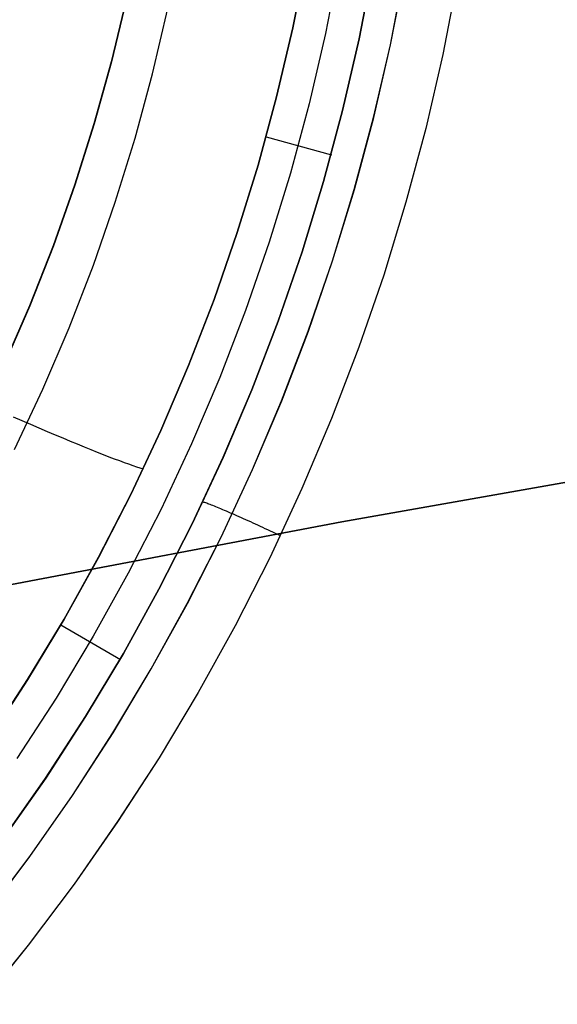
# Model space of a CAD drawing. Header units: millimetres. Extents: x -273 to 273, y -240 to 302.
# Tile 93 of 256: x -128 to -122, y 136 to 147. Entities that reach past the tile are written whole.
import ezdxf

# ---------------------------------------------------------------- set-up
doc = ezdxf.new("R2010")
doc.units = ezdxf.units.MM
doc.header["$MEASUREMENT"] = 0
doc.layers.add('IGES level 1', color=7, linetype='Continuous', true_color=0x3e413d)
doc.layers.add('IGES level 2', color=7, linetype='Continuous', true_color=0x008000)

msp = doc.modelspace()

# ---------------------------------------------------------------- linework, layer by layer
at = {"layer": 'IGES level 1'}
for p, q in [((-124.843, 147.178, 405.529), (-124.679, 148.008, 405.509)), ((-124.678, 148.008, 405.509), (-124.842, 147.178, 405.529)), ((-124.285, 147.958, 406.99), (-124.451, 147.112, 407.012)), ((-124.049, 147.047, 408.535), (-123.88, 147.909, 408.511)), ((-123.881, 147.909, 408.511), (-124.049, 147.047, 408.535)), ((-123.676, 146.978, 409.086), (-123.506, 147.853, 409.062)), ((-123.674, 146.978, 409.087), (-123.504, 147.853, 409.063)), ((-122.874, 147.758, 409.25), (-123.048, 146.863, 409.274)), ((-122.874, 147.758, 409.25), (-123.048, 146.863, 409.274)), ((-126.833, 147.523, 415.378), (-127.012, 146.775, 415.401)), ((-126.829, 147.523, 415.377), (-127.009, 146.775, 415.4)), ((-126.517, 146.632, 403.358), (-126.334, 147.411, 403.334)), ((-124.842, 147.178, 405.529), (-125.035, 146.355, 405.55)), ((-125.035, 146.355, 405.55), (-124.843, 147.178, 405.529)), ((-124.451, 147.112, 407.012), (-124.646, 146.273, 407.036)), ((-124.246, 146.192, 408.561), (-124.049, 147.047, 408.535)), ((-124.049, 147.047, 408.535), (-124.246, 146.192, 408.561)), ((-123.876, 146.109, 409.112), (-123.676, 146.978, 409.086)), ((-123.875, 146.109, 409.113), (-123.674, 146.978, 409.087)), ((-127.012, 146.775, 415.401), (-127.218, 146.033, 415.425)), ((-127.009, 146.775, 415.4), (-127.214, 146.033, 415.425)), ((-123.048, 146.863, 409.274), (-123.253, 145.975, 409.3)), ((-123.048, 146.863, 409.274), (-123.253, 145.975, 409.3)), ((-126.726, 145.861, 403.383), (-126.517, 146.632, 403.358)), ((-125.257, 145.539, 405.573), (-125.035, 146.355, 405.55)), ((-125.035, 146.355, 405.55), (-125.256, 145.539, 405.573)), ((-124.646, 146.273, 407.036), (-124.87, 145.441, 407.062)), ((-124.474, 145.344, 408.589), (-124.246, 146.192, 408.561)), ((-124.246, 146.192, 408.561), (-124.474, 145.344, 408.589)), ((-124.107, 145.248, 409.14), (-123.876, 146.109, 409.112)), ((-124.105, 145.248, 409.141), (-123.875, 146.109, 409.113)), ((-127.218, 146.033, 415.425), (-127.449, 145.3, 415.452)), ((-127.214, 146.033, 415.425), (-127.445, 145.3, 415.451)), ((-123.253, 145.975, 409.3), (-123.489, 145.095, 409.328)), ((-123.253, 145.975, 409.3), (-123.489, 145.095, 409.328)), ((-126.963, 145.097, 403.41), (-126.726, 145.861, 403.383)), ((-125.16, 145.877, 405.583), (-124.378, 145.663, 408.61)), ((-125.256, 145.539, 405.573), (-125.506, 144.732, 405.597)), ((-125.506, 144.732, 405.597), (-125.257, 145.539, 405.573)), ((-124.87, 145.441, 407.062), (-125.123, 144.618, 407.089)), ((-127.449, 145.3, 415.452), (-127.705, 144.575, 415.479)), ((-127.445, 145.3, 415.451), (-127.702, 144.574, 415.479)), ((-124.73, 144.504, 408.619), (-124.474, 145.344, 408.589)), ((-124.474, 145.344, 408.589), (-124.73, 144.504, 408.619)), ((-124.367, 144.396, 409.17), (-124.107, 145.248, 409.14)), ((-124.366, 144.396, 409.171), (-124.105, 145.248, 409.141)), ((-127.225, 144.342, 403.439), (-126.963, 145.097, 403.41)), ((-123.489, 145.095, 409.328), (-123.755, 144.223, 409.358)), ((-123.489, 145.095, 409.328), (-123.755, 144.223, 409.358)), ((-125.506, 144.732, 405.597), (-125.783, 143.933, 405.623)), ((-125.783, 143.933, 405.622), (-125.506, 144.732, 405.597)), ((-127.705, 144.575, 415.479), (-127.987, 143.859, 415.509)), ((-127.702, 144.574, 415.479), (-127.983, 143.859, 415.508)), ((-125.123, 144.618, 407.089), (-125.405, 143.803, 407.118)), ((-125.016, 143.674, 408.651), (-124.73, 144.504, 408.619)), ((-124.73, 144.504, 408.619), (-125.016, 143.674, 408.651)), ((-127.514, 143.596, 403.469), (-127.225, 144.342, 403.439)), ((-124.657, 143.553, 409.202), (-124.367, 144.396, 409.17)), ((-124.655, 143.553, 409.203), (-124.366, 144.396, 409.171)), ((-123.755, 144.223, 409.358), (-124.052, 143.362, 409.39)), ((-123.755, 144.223, 409.358), (-124.052, 143.362, 409.39)), ((-125.783, 143.933, 405.623), (-126.088, 143.145, 405.649)), ((-126.088, 143.145, 405.649), (-125.783, 143.933, 405.622)), ((-127.987, 143.859, 415.509), (-128.293, 143.153, 415.539)), ((-127.983, 143.859, 415.508), (-128.289, 143.153, 415.539)), ((-125.405, 143.803, 407.118), (-125.714, 143, 407.148)), ((-127.828, 142.861, 403.5), (-127.514, 143.596, 403.469)), ((-125.331, 142.855, 408.684), (-125.016, 143.674, 408.651)), ((-125.016, 143.674, 408.651), (-125.331, 142.855, 408.684)), ((-124.976, 142.721, 409.235), (-124.657, 143.553, 409.202)), ((-124.974, 142.721, 409.236), (-124.655, 143.553, 409.203)), ((-124.052, 143.362, 409.39), (-124.378, 142.511, 409.423)), ((-124.052, 143.362, 409.39), (-124.378, 142.511, 409.423)), ((-126.088, 143.145, 405.649), (-126.42, 142.368, 405.678)), ((-126.42, 142.368, 405.678), (-126.088, 143.145, 405.649)), ((-125.714, 143, 407.148), (-126.052, 142.207, 407.181)), ((-128.167, 142.138, 403.533), (-127.828, 142.861, 403.5)), ((-125.673, 142.047, 408.72), (-125.331, 142.855, 408.684)), ((-125.331, 142.855, 408.684), (-125.673, 142.046, 408.72)), ((-125.323, 141.9, 409.27), (-124.976, 142.721, 409.235)), ((-125.322, 141.9, 409.271), (-124.974, 142.721, 409.236)), ((-128.183, 142.532, 403.415), (-128.078, 142.486, 403.493)), ((-128.078, 142.486, 403.493), (-127.975, 142.441, 403.575)), ((-127.975, 142.441, 403.575), (-127.875, 142.398, 403.661)), ((-124.378, 142.511, 409.423), (-124.733, 141.672, 409.458)), ((-124.378, 142.511, 409.423), (-124.733, 141.672, 409.458)), ((-127.875, 142.398, 403.661), (-127.778, 142.357, 403.75)), ((-127.778, 142.357, 403.75), (-127.683, 142.317, 403.843)), ((-127.683, 142.317, 403.843), (-127.591, 142.278, 403.94)), ((-126.42, 142.368, 405.678), (-126.779, 141.602, 405.707)), ((-126.779, 141.603, 405.707), (-126.42, 142.368, 405.678)), ((-127.591, 142.278, 403.94), (-127.503, 142.241, 404.04)), ((-127.503, 142.241, 404.04), (-127.417, 142.206, 404.143)), ((-127.417, 142.206, 404.143), (-127.335, 142.172, 404.249)), ((-127.335, 142.172, 404.249), (-127.256, 142.14, 404.359)), ((-126.052, 142.207, 407.181), (-126.416, 141.427, 407.214)), ((-127.256, 142.14, 404.359), (-127.18, 142.11, 404.471)), ((-127.18, 142.11, 404.471), (-127.108, 142.081, 404.586)), ((-127.108, 142.081, 404.586), (-127.04, 142.054, 404.704)), ((-127.04, 142.054, 404.704), (-126.975, 142.03, 404.824)), ((-126.975, 142.03, 404.824), (-126.914, 142.007, 404.946)), ((-126.914, 142.007, 404.946), (-126.857, 141.986, 405.071)), ((-126.857, 141.986, 405.071), (-126.804, 141.967, 405.197)), ((-126.804, 141.967, 405.197), (-126.755, 141.949, 405.326)), ((-126.755, 141.949, 405.326), (-126.709, 141.934, 405.456)), ((-126.709, 141.934, 405.456), (-126.668, 141.921, 405.588)), ((-126.044, 141.251, 408.757), (-125.673, 142.047, 408.72)), ((-125.673, 142.046, 408.72), (-126.044, 141.251, 408.757)), ((-126.668, 141.921, 405.588), (-126.631, 141.91, 405.721)), ((-125.699, 141.092, 409.307), (-125.323, 141.9, 409.27)), ((-125.698, 141.092, 409.308), (-125.322, 141.9, 409.271)), ((-127.164, 140.851, 405.738), (-126.779, 141.603, 405.707)), ((-126.779, 141.602, 405.707), (-127.164, 140.85, 405.738)), ((-124.733, 141.672, 409.458), (-125.118, 140.846, 409.495)), ((-124.733, 141.672, 409.458), (-125.118, 140.846, 409.495)), ((-125.903, 141.508, 408.818), (-125.912, 141.511, 408.786)), ((-125.893, 141.505, 408.851), (-125.903, 141.508, 408.818)), ((-125.882, 141.501, 408.883), (-125.893, 141.505, 408.851)), ((-125.87, 141.497, 408.914), (-125.882, 141.501, 408.883)), ((-125.857, 141.492, 408.945), (-125.87, 141.497, 408.914)), ((-125.843, 141.487, 408.976), (-125.857, 141.492, 408.945)), ((-125.828, 141.481, 409.006), (-125.843, 141.487, 408.976)), ((-125.812, 141.475, 409.036), (-125.828, 141.481, 409.006)), ((-125.796, 141.469, 409.065), (-125.812, 141.475, 409.036)), ((-125.778, 141.462, 409.093), (-125.796, 141.469, 409.065)), ((-125.76, 141.454, 409.121), (-125.778, 141.462, 409.093)), ((-126.416, 141.427, 407.214), (-126.808, 140.66, 407.249)), ((-125.741, 141.446, 409.148), (-125.76, 141.454, 409.121)), ((-125.721, 141.438, 409.174), (-125.741, 141.446, 409.148)), ((-125.7, 141.429, 409.2), (-125.721, 141.438, 409.174)), ((-125.678, 141.42, 409.225), (-125.7, 141.429, 409.2)), ((-125.656, 141.411, 409.248), (-125.678, 141.42, 409.225)), ((-125.633, 141.401, 409.272), (-125.656, 141.411, 409.248)), ((-125.609, 141.391, 409.294), (-125.633, 141.401, 409.272)), ((-125.585, 141.38, 409.315), (-125.609, 141.391, 409.294)), ((-125.56, 141.37, 409.336), (-125.585, 141.38, 409.315)), ((-125.534, 141.358, 409.355), (-125.559, 141.369, 409.336)), ((-125.509, 141.347, 409.373), (-125.534, 141.358, 409.355)), ((-125.483, 141.335, 409.391), (-125.509, 141.347, 409.373)), ((-126.441, 140.469, 408.795), (-126.044, 141.251, 408.757)), ((-126.044, 141.251, 408.757), (-126.441, 140.469, 408.795)), ((-125.456, 141.324, 409.407), (-125.483, 141.335, 409.391)), ((-125.429, 141.311, 409.422), (-125.456, 141.324, 409.407)), ((-125.401, 141.299, 409.436), (-125.429, 141.311, 409.422)), ((-125.373, 141.287, 409.45), (-125.401, 141.299, 409.436)), ((-125.345, 141.274, 409.462), (-125.373, 141.287, 409.45)), ((-125.317, 141.261, 409.473), (-125.345, 141.274, 409.462)), ((-125.288, 141.247, 409.483), (-125.317, 141.261, 409.473)), ((-125.259, 141.234, 409.492), (-125.288, 141.247, 409.483)), ((-125.229, 141.221, 409.5), (-125.259, 141.234, 409.492)), ((-125.199, 141.207, 409.507), (-125.229, 141.221, 409.5)), ((-125.17, 141.193, 409.513), (-125.199, 141.207, 409.507)), ((-125.14, 141.179, 409.518), (-125.17, 141.193, 409.513)), ((-125.11, 141.165, 409.522), (-125.14, 141.179, 409.518)), ((-125.08, 141.151, 409.524), (-125.11, 141.165, 409.522)), ((-125.049, 141.137, 409.526), (-125.08, 141.151, 409.524)), ((-125.019, 141.122, 409.526), (-125.049, 141.137, 409.526)), ((-124.989, 141.108, 409.525), (-125.019, 141.122, 409.526)), ((-126.103, 140.298, 409.346), (-125.699, 141.092, 409.307)), ((-126.101, 140.298, 409.347), (-125.698, 141.092, 409.308)), ((-127.575, 140.112, 405.77), (-127.164, 140.851, 405.738)), ((-127.164, 140.85, 405.738), (-127.575, 140.112, 405.77)), ((-125.118, 140.846, 409.495), (-125.531, 140.034, 409.534)), ((-125.118, 140.846, 409.495), (-125.531, 140.034, 409.534)), ((-126.808, 140.66, 407.249), (-127.226, 139.907, 407.286)), ((-126.866, 139.701, 408.835), (-126.441, 140.469, 408.795)), ((-126.441, 140.469, 408.795), (-126.866, 139.701, 408.836)), ((-126.534, 139.518, 409.386), (-126.103, 140.298, 409.346)), ((-126.533, 139.518, 409.387), (-126.101, 140.298, 409.347)), ((-128.012, 139.389, 405.803), (-127.575, 140.112, 405.77)), ((-127.575, 140.112, 405.77), (-128.011, 139.388, 405.804)), ((-127.615, 140.045, 405.8), (-126.902, 139.629, 408.882)), ((-125.531, 140.034, 409.534), (-125.972, 139.237, 409.574)), ((-125.531, 140.034, 409.534), (-125.971, 139.237, 409.574)), ((-127.226, 139.907, 407.286), (-127.669, 139.169, 407.324)), ((-127.317, 138.949, 408.877), (-126.866, 139.701, 408.835)), ((-126.866, 139.701, 408.836), (-127.317, 138.948, 408.877)), ((-126.992, 138.754, 409.428), (-126.534, 139.518, 409.386)), ((-126.99, 138.754, 409.429), (-126.533, 139.518, 409.387)), ((-128.473, 138.681, 405.838), (-128.012, 139.389, 405.803)), ((-128.011, 139.388, 405.804), (-128.473, 138.681, 405.838)), ((-125.971, 139.237, 409.574), (-126.44, 138.456, 409.616)), ((-125.972, 139.237, 409.574), (-126.44, 138.456, 409.616)), ((-127.669, 139.169, 407.324), (-128.139, 138.447, 407.363)), ((-127.795, 138.212, 408.921), (-127.317, 138.949, 408.877)), ((-127.317, 138.948, 408.877), (-127.794, 138.212, 408.921)), ((-127.476, 138.006, 409.472), (-126.992, 138.754, 409.428)), ((-127.475, 138.006, 409.472), (-126.99, 138.754, 409.429)), ((-126.44, 138.456, 409.616), (-126.935, 137.691, 409.659)), ((-126.44, 138.456, 409.616), (-126.935, 137.692, 409.659)), ((-128.297, 137.493, 408.966), (-127.795, 138.212, 408.921)), ((-127.794, 138.212, 408.921), (-128.297, 137.493, 408.966)), ((-127.986, 137.276, 409.517), (-127.476, 138.006, 409.472)), ((-127.984, 137.276, 409.517), (-127.475, 138.006, 409.472)), ((-126.935, 137.692, 409.659), (-127.456, 136.945, 409.704)), ((-126.935, 137.691, 409.659), (-127.456, 136.945, 409.704)), ((-128.521, 136.564, 409.563), (-127.986, 137.276, 409.517)), ((-128.519, 136.564, 409.564), (-127.984, 137.276, 409.517)), ((-127.456, 136.945, 409.704), (-128.003, 136.217, 409.75)), ((-127.456, 136.945, 409.704), (-128.003, 136.217, 409.75)), ((-128.003, 136.217, 409.75), (-128.575, 135.508, 409.798)), ((-128.003, 136.217, 409.75), (-128.575, 135.509, 409.798))]:
    msp.add_line(p, q, dxfattribs=at)
at = {"layer": 'IGES level 2', "color": 31, "true_color": 0xfabe47}
for p, q in [((-124.254, 141.277, 490.459), (-118.282, 142.331, 488.988)), ((-118.282, 142.331, 488.988), (-124.254, 141.277, 490.459)), ((-129.952, 140.195, 491.991), (-124.254, 141.277, 490.459)), ((-124.254, 141.277, 490.459), (-129.952, 140.195, 491.991))]:
    msp.add_line(p, q, dxfattribs=at)

doc.saveas('drawing.dxf')
